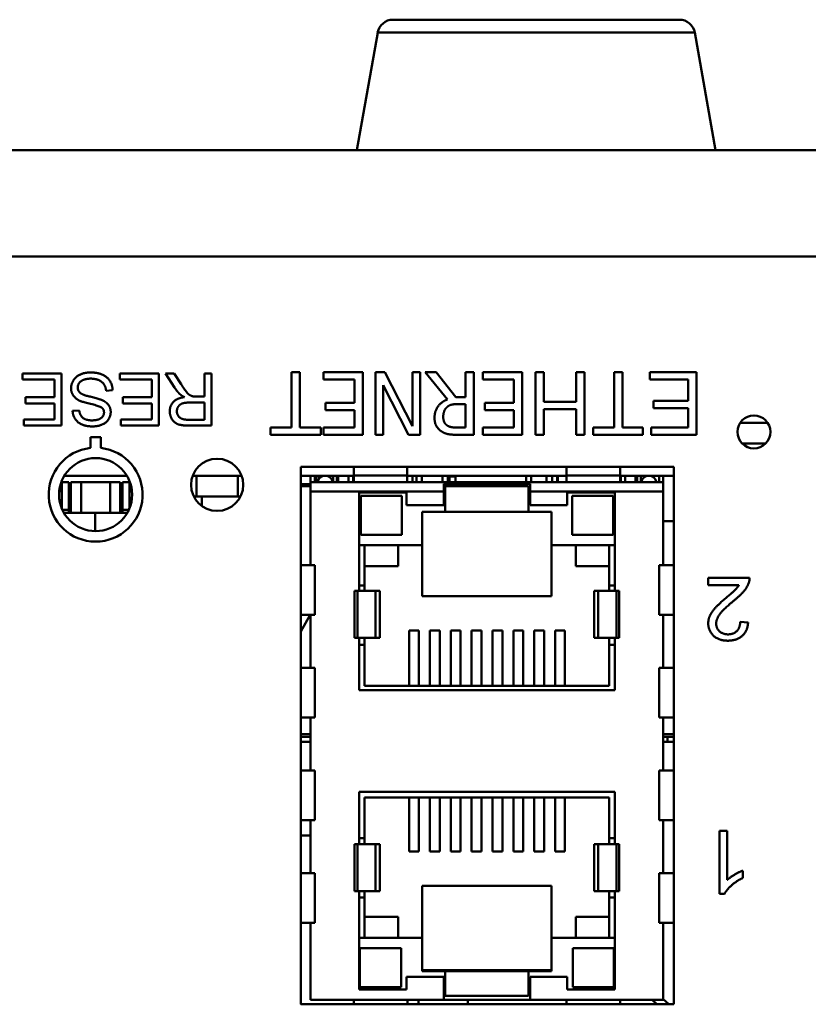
# Model space of a CAD drawing. Header units: inches. Extents: x 8.7 to 68.4, y -2.3 to 39.9.
# Tile 103 of 118: x 50.1 to 51.6, y 36.9 to 38.8. Entities that reach past the tile are written whole.
import ezdxf

# ---------------------------------------------------------------- set-up
doc = ezdxf.new("R2010")
doc.units = ezdxf.units.IN
doc.header["$MEASUREMENT"] = 0
doc.layers.add('Visible Edges(ROSSANSI)', color=7, linetype='Continuous', lineweight=50)
doc.layers.add('Visible Tangent Edges(ROSSANSI)', color=7, linetype='Continuous', lineweight=50)

msp = doc.modelspace()

# ---------------------------------------------------------------- linework, layer by layer
at = {"layer": 'Visible Edges(ROSSANSI)'}
for p, q in [((50.7748, 38.7646), (51.3233, 38.7646)), ((50.7453, 38.7398), (50.7056, 38.5146)), ((51.3529, 38.7398), (51.3926, 38.5146)), ((39.8391, 38.5146), (62.2591, 38.5146)), ((50.5802, 38.0892), (50.5802, 37.9834)), ((50.5961, 38.0892), (50.5802, 38.0892)), ((50.5961, 37.9834), (50.5961, 38.0892)), ((50.6417, 38.0892), (50.6417, 38.075)), ((50.7167, 38.0892), (50.6417, 38.0892)), ((50.7167, 37.9692), (50.7167, 38.0892)), ((50.741, 38.0892), (50.741, 37.9692)), ((50.7589, 38.0892), (50.741, 38.0892)), ((50.812, 37.9858), (50.7589, 38.0892)), ((50.812, 38.0892), (50.812, 37.9858)), ((50.8269, 38.0892), (50.812, 38.0892)), ((50.8269, 37.9692), (50.8269, 38.0892)), ((50.8364, 38.0892), (50.8791, 38.037)), ((50.8571, 38.0892), (50.8364, 38.0892)), ((50.8951, 38.0415), (50.8571, 38.0892)), ((50.9134, 38.0892), (50.9134, 38.0415)), ((50.9293, 38.0892), (50.9134, 38.0892)), ((50.9293, 37.9692), (50.9293, 38.0892)), ((50.9468, 38.0892), (50.9468, 38.075)), ((51.0219, 38.0892), (50.9468, 38.0892)), ((51.0219, 37.9692), (51.0219, 38.0892)), ((51.0476, 38.0892), (51.0476, 37.9692)), ((51.0635, 38.0892), (51.0476, 38.0892)), ((51.0635, 38.0327), (51.0635, 38.0892)), ((51.1257, 38.0892), (51.1257, 38.0327)), ((51.1416, 38.0892), (51.1257, 38.0892)), ((51.1416, 37.9692), (51.1416, 38.0892)), ((51.1982, 38.0892), (51.1982, 37.9834)), ((51.2141, 38.0892), (51.1982, 38.0892)), ((51.2141, 37.9834), (51.2141, 38.0892)), ((51.2665, 38.0892), (51.2665, 38.0751)), ((51.3562, 38.0892), (51.2665, 38.0892)), ((51.3562, 37.9692), (51.3562, 38.0892)), ((50.0647, 38.087), (50.0647, 38.0752)), ((50.1394, 38.087), (50.0647, 38.087)), ((50.0647, 38.0752), (50.1261, 38.0752)), ((50.1261, 38.0752), (50.1261, 38.0412)), ((50.1394, 37.987), (50.1394, 38.087)), ((50.2511, 38.087), (50.2511, 38.0752)), ((50.3258, 38.087), (50.2511, 38.087)), ((50.2511, 38.0752), (50.3126, 38.0752)), ((50.3126, 38.0752), (50.3126, 38.0412)), ((50.3258, 37.987), (50.3258, 38.087)), ((50.3388, 38.087), (50.3561, 38.0598)), ((50.3553, 38.087), (50.3388, 38.087)), ((50.3686, 38.0662), (50.3553, 38.087)), ((50.4136, 38.087), (50.4136, 38.0426)), ((50.4268, 38.087), (50.4136, 38.087)), ((50.4268, 37.987), (50.4268, 38.087)), ((50.6417, 38.075), (50.7008, 38.075)), ((50.7008, 38.075), (50.7008, 38.0305)), ((50.9468, 38.075), (51.0059, 38.075)), ((51.0059, 38.075), (51.0059, 38.0305)), ((51.2665, 38.0751), (51.3403, 38.0751)), ((51.3403, 38.0751), (51.3403, 38.0343)), ((50.2249, 38.0538), (50.2374, 38.0549)), ((50.7559, 38.0642), (50.8042, 37.9692)), ((50.7559, 37.9692), (50.7559, 38.0642)), ((50.0707, 38.0412), (50.0707, 38.0294)), ((50.1261, 38.0412), (50.0707, 38.0412)), ((50.2571, 38.0412), (50.2571, 38.0294)), ((50.3126, 38.0412), (50.2571, 38.0412)), ((50.4136, 38.0426), (50.3982, 38.0426)), ((50.9134, 38.0415), (50.8951, 38.0415)), ((51.1257, 38.0327), (51.0635, 38.0327)), ((51.2738, 38.0343), (51.2738, 38.0201)), ((51.3403, 38.0343), (51.2738, 38.0343)), ((50.0707, 38.0294), (50.1261, 38.0294)), ((50.1261, 38.0294), (50.1261, 37.9988)), ((50.1734, 38.0161), (50.1607, 38.0151)), ((50.2571, 38.0294), (50.3126, 38.0294)), ((50.3126, 38.0294), (50.3126, 37.9988)), ((50.3851, 38.0311), (50.4136, 38.0311)), ((50.4136, 38.0311), (50.4136, 37.9981)), ((50.6456, 38.0305), (50.6456, 38.0163)), ((50.7008, 38.0305), (50.6456, 38.0305)), ((50.6456, 38.0163), (50.7008, 38.0163)), ((50.7008, 38.0163), (50.7008, 37.9834)), ((50.8994, 38.0282), (50.9134, 38.0282)), ((50.9134, 38.0282), (50.9134, 37.983)), ((50.9508, 38.0305), (50.9508, 38.0163)), ((51.0059, 38.0305), (50.9508, 38.0305)), ((50.9508, 38.0163), (51.0059, 38.0163)), ((51.0059, 38.0163), (51.0059, 37.9834)), ((51.0635, 38.0185), (51.1257, 38.0185)), ((51.0635, 37.9692), (51.0635, 38.0185)), ((51.1257, 38.0185), (51.1257, 37.9692)), ((51.2738, 38.0201), (51.3403, 38.0201)), ((51.3403, 38.0201), (51.3403, 37.9834)), ((50.067, 37.9988), (50.067, 37.987)), ((50.1261, 37.9988), (50.067, 37.9988)), ((50.2534, 37.9988), (50.2534, 37.987)), ((50.3126, 37.9988), (50.2534, 37.9988)), ((50.4136, 37.9981), (50.3819, 37.9981)), ((50.067, 37.987), (50.1394, 37.987)), ((50.2534, 37.987), (50.3258, 37.987)), ((50.3825, 37.987), (50.4268, 37.987)), ((50.5399, 37.9834), (50.5399, 37.9692)), ((50.5802, 37.9834), (50.5399, 37.9834)), ((50.6364, 37.9834), (50.5961, 37.9834)), ((50.6364, 37.9692), (50.6364, 37.9834)), ((50.6417, 37.9834), (50.6417, 37.9692)), ((50.7008, 37.9834), (50.6417, 37.9834)), ((50.9134, 37.983), (50.8975, 37.983)), ((50.9468, 37.9834), (50.9468, 37.9692)), ((51.0059, 37.9834), (50.9468, 37.9834)), ((51.1585, 37.9834), (51.1585, 37.9692)), ((51.1982, 37.9834), (51.1585, 37.9834)), ((51.2536, 37.9834), (51.2141, 37.9834)), ((51.2536, 37.9692), (51.2536, 37.9834)), ((51.2693, 37.9834), (51.2693, 37.9692)), ((51.3403, 37.9834), (51.2693, 37.9834)), ((51.4398, 37.992), (51.4926, 37.992)), ((50.1948, 37.9646), (50.1948, 37.944)), ((50.2148, 37.9646), (50.1948, 37.9646)), ((50.2148, 37.944), (50.2148, 37.9646)), ((50.5399, 37.9692), (50.6364, 37.9692)), ((50.6417, 37.9692), (50.7167, 37.9692)), ((50.741, 37.9692), (50.7559, 37.9692)), ((50.8042, 37.9692), (50.8269, 37.9692)), ((50.8984, 37.9692), (50.9293, 37.9692)), ((50.9468, 37.9692), (51.0219, 37.9692)), ((51.0476, 37.9692), (51.0635, 37.9692)), ((51.1257, 37.9692), (51.1416, 37.9692)), ((51.1585, 37.9692), (51.2536, 37.9692)), ((51.2693, 37.9692), (51.3562, 37.9692)), ((51.4438, 37.9526), (51.4886, 37.9526)), ((50.5978, 36.8781), (50.5978, 37.9081)), ((50.5978, 37.9081), (51.3128, 37.9081)), ((50.6995, 37.9081), (50.6995, 37.8913)), ((50.8019, 37.9081), (50.8019, 37.8913)), ((51.1074, 37.9081), (51.1074, 37.8913)), ((51.2097, 37.9081), (51.2097, 37.8913)), ((51.3128, 37.9081), (51.3128, 36.8781)), ((50.2649, 37.8906), (50.1448, 37.8906)), ((50.4846, 37.8906), (50.3906, 37.8906)), ((50.3982, 37.8512), (50.3982, 37.8906)), ((50.477, 37.8906), (50.477, 37.8512)), ((50.6995, 37.8906), (50.5978, 37.8906)), ((50.6168, 37.8785), (50.6168, 37.8906)), ((50.6247, 37.8906), (50.6247, 37.8785)), ((50.6276, 37.8906), (50.6276, 37.8785)), ((50.6326, 37.8906), (50.6326, 37.8846)), ((50.6506, 37.8906), (50.6506, 37.8893)), ((50.6599, 37.8785), (50.6599, 37.8906)), ((50.667, 37.8785), (50.667, 37.8906)), ((50.6698, 37.8785), (50.6698, 37.8906)), ((50.6895, 37.8785), (50.6895, 37.8906)), ((50.6981, 37.8785), (50.6981, 37.8906)), ((50.6995, 37.8785), (50.6995, 37.8913)), ((50.8019, 37.8785), (50.8019, 37.8913)), ((51.1074, 37.8906), (50.8019, 37.8906)), ((50.8118, 37.8906), (50.8118, 37.8785)), ((50.8198, 37.8785), (50.8198, 37.8906)), ((50.8296, 37.8785), (50.8296, 37.8906)), ((50.8698, 37.8785), (50.8698, 37.8906)), ((50.8796, 37.8785), (50.8796, 37.8906)), ((50.8828, 37.8906), (50.8828, 37.8785)), ((50.8946, 37.8906), (50.8946, 37.8785)), ((51.0296, 37.8785), (51.0296, 37.8906)), ((51.0395, 37.8785), (51.0395, 37.8906)), ((51.0686, 37.8906), (51.0686, 37.8785)), ((51.0796, 37.8785), (51.0796, 37.8906)), ((51.0895, 37.8785), (51.0895, 37.8906)), ((51.0906, 37.8906), (51.0906, 37.8785)), ((51.1074, 37.8785), (51.1074, 37.8913)), ((51.2097, 37.8785), (51.2097, 37.8913)), ((51.3128, 37.8906), (51.2097, 37.8906)), ((51.2111, 37.8785), (51.2111, 37.8906)), ((51.2198, 37.8785), (51.2198, 37.8906)), ((51.2395, 37.8785), (51.2395, 37.8906)), ((51.2422, 37.8785), (51.2422, 37.8906)), ((51.2493, 37.8785), (51.2493, 37.8906)), ((51.2556, 37.8906), (51.2556, 37.8875)), ((51.2576, 37.8888), (51.2576, 37.8906)), ((51.2649, 37.8906), (51.2649, 37.8906)), ((51.2845, 37.8906), (51.2845, 37.8785)), ((51.2924, 37.8906), (51.2924, 37.8785)), ((50.1391, 37.8788), (50.1398, 37.8788)), ((50.1398, 37.8788), (50.1398, 37.8806)), ((50.1398, 37.8788), (50.1536, 37.8788)), ((50.1536, 37.8256), (50.1536, 37.8788)), ((50.1576, 37.8788), (50.1772, 37.8788)), ((50.1576, 37.8197), (50.1576, 37.8788)), ((50.2324, 37.8788), (50.1772, 37.8788)), ((50.1772, 37.8788), (50.1772, 37.8197)), ((50.2324, 37.8788), (50.252, 37.8788)), ((50.2324, 37.8197), (50.2324, 37.8788)), ((50.252, 37.8788), (50.252, 37.8197)), ((50.2698, 37.8788), (50.256, 37.8788)), ((50.256, 37.8788), (50.256, 37.8256)), ((50.2698, 37.8807), (50.2698, 37.8788)), ((50.2698, 37.8788), (50.2705, 37.8788)), ((50.5978, 37.8746), (50.6168, 37.8746)), ((50.5978, 37.8706), (50.6168, 37.8706)), ((50.6006, 37.8746), (50.6006, 37.8706)), ((50.6168, 37.8785), (51.2924, 37.8785)), ((50.6168, 37.8785), (50.6168, 37.8608)), ((51.0373, 37.8755), (50.8719, 37.8755)), ((50.8719, 37.8755), (50.8719, 37.8608)), ((50.8747, 37.8707), (50.8747, 37.8217)), ((51.0345, 37.8707), (50.8747, 37.8707)), ((51.0345, 37.8217), (51.0345, 37.8707)), ((51.0373, 37.8608), (51.0373, 37.8755)), ((51.2924, 37.8608), (51.2924, 37.8785)), ((50.1398, 37.8611), (50.1351, 37.8611)), ((50.1354, 37.8611), (50.1351, 37.8611)), ((50.1398, 37.8393), (50.1398, 37.8611)), ((50.2698, 37.8611), (50.2698, 37.8393)), ((50.2745, 37.8611), (50.2698, 37.8611)), ((50.2745, 37.8611), (50.2742, 37.8611)), ((50.3982, 37.8512), (50.3928, 37.8512)), ((50.477, 37.8512), (50.3982, 37.8512)), ((50.4082, 37.833), (50.4082, 37.8512)), ((50.4824, 37.8512), (50.477, 37.8512)), ((50.6168, 37.8608), (50.6168, 37.7197)), ((50.7095, 37.8588), (50.7095, 37.6702)), ((50.8007, 37.8588), (50.7095, 37.8588)), ((50.7127, 37.8524), (50.7914, 37.8524)), ((50.7127, 37.7776), (50.7127, 37.8524)), ((50.7914, 37.7776), (50.7914, 37.8524)), ((50.8007, 37.8344), (50.8007, 37.8588)), ((50.8719, 37.8608), (50.8719, 37.8344)), ((51.0373, 37.8608), (51.0373, 37.8344)), ((51.1086, 37.8588), (51.1086, 37.8344)), ((51.1997, 37.8588), (51.1086, 37.8588)), ((51.1178, 37.8524), (51.1965, 37.8524)), ((51.1178, 37.7776), (51.1178, 37.8524)), ((51.1965, 37.7776), (51.1965, 37.8524)), ((51.1997, 37.6702), (51.1997, 37.8588)), ((51.2924, 37.7197), (51.2924, 37.8608)), ((50.1398, 37.8393), (50.1365, 37.8393)), ((50.1398, 37.8359), (50.1398, 37.8393)), ((50.1398, 37.8286), (50.1398, 37.8359)), ((50.1536, 37.8256), (50.1536, 37.8197)), ((50.1546, 37.8256), (50.1536, 37.8256)), ((50.1576, 37.8315), (50.1546, 37.8256)), ((50.255, 37.8256), (50.252, 37.8315)), ((50.256, 37.8256), (50.255, 37.8256)), ((50.256, 37.8197), (50.256, 37.8256)), ((50.2731, 37.8393), (50.2698, 37.8393)), ((50.2698, 37.8393), (50.2698, 37.8359)), ((50.2698, 37.8285), (50.2698, 37.8359)), ((50.8719, 37.8344), (50.8007, 37.8344)), ((51.1086, 37.8344), (51.0373, 37.8344)), ((50.1536, 37.8197), (50.1441, 37.8197)), ((50.1576, 37.8197), (50.1536, 37.8197)), ((50.1772, 37.8197), (50.1576, 37.8197)), ((50.2324, 37.8197), (50.1772, 37.8197)), ((50.2038, 37.7846), (50.2038, 37.8197)), ((50.252, 37.8197), (50.2324, 37.8197)), ((50.256, 37.8197), (50.252, 37.8197)), ((50.2655, 37.8197), (50.256, 37.8197)), ((50.8306, 37.8217), (50.8306, 37.7575)), ((50.8747, 37.8217), (50.8306, 37.8217)), ((51.0345, 37.8217), (50.8747, 37.8217)), ((51.0786, 37.8217), (51.0345, 37.8217)), ((51.0786, 37.7575), (51.0786, 37.8217)), ((51.3128, 37.804), (51.2924, 37.804)), ((50.7914, 37.7776), (50.7127, 37.7776)), ((51.1965, 37.7776), (51.1178, 37.7776)), ((50.7095, 37.7575), (50.8306, 37.7575)), ((50.7202, 37.7575), (50.7202, 37.6804)), ((50.7845, 37.7174), (50.7845, 37.7575)), ((50.8306, 37.7575), (50.8306, 37.6603)), ((51.0786, 37.7575), (51.1997, 37.7575)), ((51.0786, 37.7575), (51.0786, 37.6603)), ((51.1247, 37.7575), (51.1247, 37.7174)), ((51.1891, 37.6804), (51.1891, 37.7575)), ((50.6168, 37.7197), (50.5978, 37.7197)), ((50.6168, 37.7197), (50.6247, 37.7197)), ((50.6247, 37.7197), (50.6247, 37.6244)), ((50.7202, 37.7174), (50.7845, 37.7174)), ((51.1247, 37.7174), (51.1891, 37.7174)), ((51.2845, 37.7197), (51.2845, 37.6244)), ((51.2924, 37.7197), (51.2845, 37.7197)), ((51.3128, 37.7197), (51.2924, 37.7197)), ((51.4579, 37.6952), (51.3786, 37.6952)), ((51.3786, 37.6952), (51.3786, 37.681)), ((50.7202, 37.6804), (50.7095, 37.6804)), ((50.7202, 37.6702), (50.7202, 37.6804)), ((51.1997, 37.6804), (51.1891, 37.6804)), ((51.1891, 37.6702), (51.1891, 37.6804)), ((51.3786, 37.681), (51.4374, 37.681)), ((50.7011, 37.6702), (50.7011, 37.58)), ((50.7095, 37.6702), (50.7011, 37.6702)), ((50.7413, 37.6702), (50.7095, 37.6702)), ((50.7413, 37.6702), (50.7492, 37.6702)), ((50.7492, 37.6702), (50.7492, 37.58)), ((50.8306, 37.6603), (51.0786, 37.6603)), ((51.1601, 37.6702), (51.1679, 37.6702)), ((51.1601, 37.6702), (51.1601, 37.58)), ((51.1997, 37.6702), (51.1679, 37.6702)), ((51.2082, 37.6702), (51.1997, 37.6702)), ((51.2082, 37.58), (51.2082, 37.6702)), ((50.6162, 37.6244), (50.5978, 37.5927)), ((50.6168, 37.6244), (50.5978, 37.6244)), ((50.6168, 37.6244), (50.6247, 37.6244)), ((50.6168, 37.6244), (50.6168, 37.5229)), ((51.2924, 37.6244), (51.2845, 37.6244)), ((51.2924, 37.5229), (51.2924, 37.6244)), ((51.3128, 37.6244), (51.2924, 37.6244)), ((51.4551, 37.6094), (51.4399, 37.611)), ((50.7011, 37.58), (50.7095, 37.58)), ((50.7095, 37.58), (50.7095, 37.48)), ((50.7413, 37.58), (50.7095, 37.58)), ((50.7202, 37.5666), (50.7202, 37.58)), ((50.7413, 37.58), (50.7492, 37.58)), ((50.8053, 37.5945), (50.8242, 37.5945)), ((50.8053, 37.5945), (50.8053, 37.4886)), ((50.8242, 37.5945), (50.8242, 37.4886)), ((50.8453, 37.5945), (50.8642, 37.5945)), ((50.8453, 37.5945), (50.8453, 37.4886)), ((50.8642, 37.5945), (50.8642, 37.4886)), ((50.8853, 37.5945), (50.9042, 37.5945)), ((50.8853, 37.5945), (50.8853, 37.4886)), ((50.9042, 37.5945), (50.9042, 37.4886)), ((50.9253, 37.5945), (50.9442, 37.5945)), ((50.9253, 37.5945), (50.9253, 37.4886)), ((50.9442, 37.5945), (50.9442, 37.4886)), ((50.9653, 37.5945), (50.9842, 37.5945)), ((50.9653, 37.5945), (50.9653, 37.4886)), ((50.9842, 37.5945), (50.9842, 37.4886)), ((51.0053, 37.5945), (51.0242, 37.5945)), ((51.0053, 37.5945), (51.0053, 37.4886)), ((51.0242, 37.5945), (51.0242, 37.4886)), ((51.0453, 37.5945), (51.0642, 37.5945)), ((51.0453, 37.5945), (51.0453, 37.4886)), ((51.0642, 37.5945), (51.0642, 37.4886)), ((51.0853, 37.5945), (51.1042, 37.5945)), ((51.0853, 37.5945), (51.0853, 37.4886)), ((51.1042, 37.5945), (51.1042, 37.4886)), ((51.1601, 37.58), (51.1679, 37.58)), ((51.1997, 37.58), (51.1679, 37.58)), ((51.1891, 37.5666), (51.1891, 37.58)), ((51.1997, 37.58), (51.2082, 37.58)), ((51.1997, 37.48), (51.1997, 37.58)), ((50.7202, 37.5666), (50.7095, 37.5666)), ((50.7202, 37.5666), (50.7202, 37.4886)), ((51.1997, 37.5666), (51.1891, 37.5666)), ((51.1891, 37.4886), (51.1891, 37.5666)), ((50.6168, 37.5229), (50.5978, 37.5229)), ((50.6168, 37.5229), (50.6247, 37.5229)), ((50.6247, 37.5229), (50.6247, 37.4276)), ((51.2845, 37.5229), (51.2845, 37.4276)), ((51.2924, 37.5229), (51.2845, 37.5229)), ((51.3128, 37.5229), (51.2924, 37.5229)), ((50.7202, 37.4886), (51.1891, 37.4886)), ((50.7095, 37.48), (51.1997, 37.48)), ((50.6168, 37.4276), (50.5978, 37.4276)), ((50.6168, 37.4276), (50.6247, 37.4276)), ((50.6168, 37.4276), (50.6168, 37.326)), ((51.2924, 37.4276), (51.2845, 37.4276)), ((51.2924, 37.326), (51.2924, 37.4276)), ((51.3128, 37.4276), (51.2924, 37.4276)), ((50.5978, 37.3956), (50.6168, 37.3956)), ((50.6168, 37.3906), (50.5978, 37.3906)), ((51.2924, 37.3956), (51.3128, 37.3956)), ((51.3006, 37.3906), (51.2924, 37.3906)), ((51.3006, 37.3906), (51.3128, 37.3906)), ((51.3006, 37.3808), (51.3006, 37.3906)), ((50.6168, 37.3808), (50.5978, 37.3808)), ((51.3006, 37.3808), (51.2924, 37.3808)), ((51.3006, 37.3808), (51.3128, 37.3808)), ((50.6168, 37.326), (50.5978, 37.326)), ((50.6168, 37.326), (50.6247, 37.326)), ((50.6247, 37.326), (50.6247, 37.2307)), ((51.2845, 37.326), (51.2845, 37.2307)), ((51.2924, 37.326), (51.2845, 37.326)), ((51.3128, 37.326), (51.2924, 37.326)), ((50.7095, 37.2851), (50.7095, 37.1851)), ((51.1997, 37.2851), (50.7095, 37.2851)), ((51.1997, 37.1851), (51.1997, 37.2851)), ((50.7202, 37.2745), (50.7202, 37.1965)), ((51.1891, 37.2745), (50.7202, 37.2745)), ((50.8053, 37.2745), (50.8053, 37.1708)), ((50.8242, 37.2745), (50.8242, 37.1708)), ((50.8453, 37.2745), (50.8453, 37.1708)), ((50.8642, 37.2745), (50.8642, 37.1708)), ((50.8853, 37.2745), (50.8853, 37.1708)), ((50.9042, 37.2745), (50.9042, 37.1708)), ((50.9253, 37.2745), (50.9253, 37.1708)), ((50.9442, 37.2745), (50.9442, 37.1708)), ((50.9653, 37.2745), (50.9653, 37.1708)), ((50.9842, 37.2745), (50.9842, 37.1708)), ((51.0053, 37.2745), (51.0053, 37.1708)), ((51.0242, 37.2745), (51.0242, 37.1708)), ((51.0453, 37.2745), (51.0453, 37.1708)), ((51.0642, 37.2745), (51.0642, 37.1708)), ((51.0853, 37.2745), (51.0853, 37.1708)), ((51.1042, 37.2745), (51.1042, 37.1708)), ((51.1891, 37.1965), (51.1891, 37.2745)), ((50.6168, 37.2307), (50.5978, 37.2307)), ((50.6168, 37.2307), (50.6247, 37.2307)), ((50.6168, 37.2307), (50.6168, 37.1292)), ((51.2924, 37.2307), (51.2845, 37.2307)), ((51.2924, 37.1292), (51.2924, 37.2307)), ((51.3128, 37.2307), (51.2924, 37.2307)), ((51.4005, 37.2102), (51.4005, 37.0898)), ((51.4152, 37.2102), (51.4005, 37.2102)), ((51.4152, 37.1164), (51.4152, 37.2102)), ((50.6168, 37.2015), (50.5978, 37.2015)), ((50.7011, 37.1851), (50.7011, 37.095)), ((50.7095, 37.1851), (50.7011, 37.1851)), ((50.7202, 37.1965), (50.7095, 37.1965)), ((50.7413, 37.1851), (50.7095, 37.1851)), ((50.7202, 37.1965), (50.7202, 37.1851)), ((50.7413, 37.1851), (50.7492, 37.1851)), ((50.7492, 37.1851), (50.7492, 37.095)), ((51.1601, 37.1851), (51.1679, 37.1851)), ((51.1601, 37.1851), (51.1601, 37.095)), ((51.1997, 37.1851), (51.1679, 37.1851)), ((51.1997, 37.1965), (51.1891, 37.1965)), ((51.1891, 37.1965), (51.1891, 37.1851)), ((51.2082, 37.1851), (51.1997, 37.1851)), ((51.2082, 37.095), (51.2082, 37.1851)), ((50.8053, 37.1708), (50.8242, 37.1708)), ((50.8453, 37.1708), (50.8642, 37.1708)), ((50.8853, 37.1708), (50.9042, 37.1708)), ((50.9253, 37.1708), (50.9442, 37.1708)), ((50.9653, 37.1708), (50.9842, 37.1708)), ((51.0053, 37.1708), (51.0242, 37.1708)), ((51.0453, 37.1708), (51.0642, 37.1708)), ((51.0853, 37.1708), (51.1042, 37.1708)), ((50.6168, 37.1292), (50.5978, 37.1292)), ((50.6168, 37.1292), (50.6247, 37.1292)), ((50.6247, 37.1292), (50.6247, 37.0339)), ((51.2845, 37.1292), (51.2845, 37.0339)), ((51.2924, 37.1292), (51.2845, 37.1292)), ((51.3128, 37.1292), (51.2924, 37.1292)), ((51.4447, 37.1199), (51.4447, 37.1341)), ((50.7011, 37.095), (50.7095, 37.095)), ((50.7095, 37.095), (50.7095, 36.9064)), ((50.7413, 37.095), (50.7095, 37.095)), ((50.7202, 37.095), (50.7202, 37.0827)), ((50.7413, 37.095), (50.7492, 37.095)), ((50.8306, 37.1049), (50.8306, 37.0056)), ((51.0786, 37.1049), (50.8306, 37.1049)), ((51.0786, 37.0056), (51.0786, 37.1049)), ((51.1601, 37.095), (51.1679, 37.095)), ((51.1997, 37.095), (51.1679, 37.095)), ((51.1891, 37.095), (51.1891, 37.0827)), ((51.1997, 37.095), (51.2082, 37.095)), ((51.1997, 36.9064), (51.1997, 37.095)), ((51.4005, 37.0898), (51.41, 37.0898)), ((50.7202, 37.0827), (50.7095, 37.0827)), ((50.7202, 37.0827), (50.7202, 37.0056)), ((51.1997, 37.0827), (51.1891, 37.0827)), ((51.1891, 37.0056), (51.1891, 37.0827)), ((50.6168, 37.0339), (50.5978, 37.0339)), ((50.6168, 37.0339), (50.6247, 37.0339)), ((50.6168, 37.0339), (50.6168, 36.8866)), ((50.7845, 37.0457), (50.7202, 37.0457)), ((50.7845, 37.0056), (50.7845, 37.0457)), ((51.1891, 37.0457), (51.1247, 37.0457)), ((51.1247, 37.0457), (51.1247, 37.0056)), ((51.2924, 37.0339), (51.2845, 37.0339)), ((51.2924, 36.8866), (51.2924, 37.0339)), ((51.3128, 37.0339), (51.2924, 37.0339)), ((50.8306, 37.0056), (50.7095, 37.0056)), ((50.8306, 37.0056), (50.8306, 36.9414)), ((51.1997, 37.0056), (51.0786, 37.0056)), ((51.0786, 36.9414), (51.0786, 37.0056)), ((50.7113, 36.9855), (50.7113, 36.9107)), ((50.7113, 36.9855), (50.79, 36.9855)), ((50.79, 36.9855), (50.79, 36.9107)), ((51.1192, 36.9855), (51.1979, 36.9855)), ((51.1192, 36.9855), (51.1192, 36.9107)), ((51.1979, 36.9855), (51.1979, 36.9107)), ((50.8306, 36.9435), (51.0786, 36.9435)), ((50.8306, 36.9414), (50.8747, 36.9414)), ((50.8747, 36.9414), (50.8747, 36.8945)), ((50.8747, 36.9414), (51.0345, 36.9414)), ((51.0345, 36.9414), (51.0786, 36.9414)), ((51.0345, 36.8945), (51.0345, 36.9414)), ((50.8007, 36.9308), (50.8719, 36.9308)), ((50.8007, 36.9064), (50.8007, 36.9308)), ((50.8719, 36.8866), (50.8719, 36.9308)), ((51.0373, 36.9308), (51.1086, 36.9308)), ((51.0373, 36.8866), (51.0373, 36.9308)), ((51.1086, 36.9308), (51.1086, 36.9064)), ((50.7095, 36.9064), (50.8007, 36.9064)), ((50.79, 36.9107), (50.7113, 36.9107)), ((51.1086, 36.9064), (51.1997, 36.9064)), ((51.1979, 36.9107), (51.1192, 36.9107)), ((50.6168, 36.8866), (50.8719, 36.8866)), ((50.6995, 36.8781), (50.6995, 36.8866)), ((50.8023, 36.8781), (50.8023, 36.8866)), ((50.8232, 36.8866), (50.8232, 36.8781)), ((51.0373, 36.8866), (50.8719, 36.8866)), ((50.8747, 36.8945), (51.0345, 36.8945)), ((50.9182, 36.8866), (50.9182, 36.8781)), ((51.0373, 36.8866), (51.2924, 36.8866)), ((51.107, 36.8781), (51.107, 36.8866)), ((51.2097, 36.8781), (51.2097, 36.8866)), ((51.271, 36.8866), (51.2801, 36.8781)), ((51.303, 36.8781), (51.2924, 36.8881)), ((51.3128, 36.8781), (50.5978, 36.8781))]:
    msp.add_line(p, q, dxfattribs=at)
for centre, radius in [((51.4662, 37.9748), 0.0315), ((50.2048, 37.8546), 0.07), ((50.4376, 37.8734), 0.05)]:
    msp.add_circle(centre, radius, dxfattribs=at)
for centre, radius, start, end in [((50.7748, 38.7346), 0.03, 90, 170), ((51.3233, 38.7346), 0.03, 10, 90), ((50.2048, 37.8546), 0.09, 96.3794, 83.6206), ((50.6446, 37.8756), 0.015, 11.1722, 168.8278), ((51.2647, 37.8756), 0.015, 11.1722, 168.8278)]:
    msp.add_arc(centre, radius, start, end, dxfattribs=at)
for points in [[(50.1947, 38.0887), (50.1841, 38.0887), (50.1669, 38.0808), (50.1578, 38.0667), (50.1578, 38.0587)], [(50.2374, 38.0549), (50.2371, 38.0649), (50.2267, 38.0808), (50.2084, 38.0887), (50.1947, 38.0887)], [(50.1705, 38.0599), (50.1705, 38.0645), (50.1761, 38.0724), (50.1878, 38.0769), (50.1953, 38.0769)], [(50.1953, 38.0769), (50.2039, 38.0769), (50.2175, 38.0709), (50.224, 38.0613), (50.2249, 38.0538)], [(50.1578, 38.0587), (50.1578, 38.0507), (50.1661, 38.0384), (50.1748, 38.0343)], [(50.1822, 38.0458), (50.1759, 38.0481), (50.1705, 38.0552), (50.1705, 38.0599)], [(50.3561, 38.0598), (50.3613, 38.0518), (50.3671, 38.0465)], [(50.3908, 38.043), (50.3878, 38.0438), (50.3818, 38.0477), (50.3744, 38.0572), (50.3686, 38.0662)], [(50.1748, 38.0343), (50.1808, 38.0316), (50.2132, 38.0243), (50.2171, 38.0209)], [(50.2195, 38.0346), (50.2139, 38.0376), (50.1863, 38.0442), (50.1822, 38.0458)], [(50.2337, 38.0129), (50.2337, 38.0197), (50.2267, 38.0308), (50.2195, 38.0346)], [(50.375, 38.0415), (50.3607, 38.0395), (50.3469, 38.025), (50.3469, 38.0143)], [(50.3671, 38.0465), (50.3698, 38.044), (50.375, 38.0415)], [(50.3982, 38.0426), (50.3931, 38.0426), (50.3908, 38.043)], [(50.8791, 38.037), (50.8676, 38.0327), (50.8542, 38.0149), (50.8542, 38.0018)], [(50.1607, 38.0151), (50.161, 38.0064), (50.1703, 37.9924), (50.1873, 37.9853), (50.1984, 37.9853)], [(50.1978, 37.9969), (50.1863, 37.9969), (50.1744, 38.0066), (50.1734, 38.0161)], [(50.2171, 38.0209), (50.2209, 38.0174), (50.2209, 38.0119)], [(50.3469, 38.0143), (50.3469, 38.0061), (50.3552, 37.9924), (50.3691, 37.987), (50.3825, 37.987)], [(50.3605, 38.0143), (50.3605, 38.0191), (50.3658, 38.0274), (50.3761, 38.0311), (50.3851, 38.0311)], [(50.3819, 37.9981), (50.3708, 37.9981), (50.3605, 38.0072), (50.3605, 38.0143)], [(50.8709, 38.0031), (50.8709, 38.0093), (50.8742, 38.0186), (50.8777, 38.0219)], [(50.8777, 38.0219), (50.8815, 38.0257), (50.8924, 38.0282), (50.8994, 38.0282)], [(50.2209, 38.0119), (50.2209, 38.0058), (50.2099, 37.9969), (50.1978, 37.9969)], [(50.1984, 37.9853), (50.2085, 37.9853), (50.2251, 37.9921), (50.2337, 38.0052), (50.2337, 38.0129)], [(50.8542, 38.0018), (50.8542, 37.9924), (50.8615, 37.9796), (50.8678, 37.9756)], [(50.8784, 37.9871), (50.8746, 37.9898), (50.8709, 37.9978), (50.8709, 38.0031)], [(50.8678, 37.9756), (50.8742, 37.9715), (50.8881, 37.9692), (50.8984, 37.9692)], [(50.8975, 37.983), (50.8909, 37.983), (50.8818, 37.9849), (50.8784, 37.9871)], [(51.4561, 37.685), (51.458, 37.6899), (51.4579, 37.6952)], [(51.4374, 37.681), (51.4349, 37.677), (51.4274, 37.6691), (51.4141, 37.658)], [(51.4271, 37.6509), (51.4397, 37.6612), (51.4531, 37.6768), (51.4561, 37.685)], [(51.4141, 37.658), (51.3983, 37.6446), (51.3846, 37.6292), (51.3787, 37.6153), (51.3787, 37.6081)], [(51.3939, 37.6077), (51.3939, 37.6161), (51.4076, 37.6348), (51.4271, 37.6509)], [(51.3787, 37.6081), (51.3787, 37.5939), (51.3989, 37.5748), (51.4161, 37.5748)], [(51.4165, 37.5869), (51.4065, 37.5869), (51.3939, 37.5989), (51.3939, 37.6077)], [(51.4161, 37.5748), (51.4333, 37.5748), (51.4536, 37.5925), (51.4551, 37.6094)], [(51.4399, 37.611), (51.4398, 37.5997), (51.4271, 37.5869), (51.4165, 37.5869)], [(51.4447, 37.1341), (51.4378, 37.1316), (51.4205, 37.1214), (51.4152, 37.1164)], [(51.41, 37.0898), (51.4139, 37.0975), (51.4323, 37.1141), (51.4447, 37.1199)]]:
    msp.add_open_spline(points, degree=2, dxfattribs=at)
at = {"layer": 'Visible Tangent Edges(ROSSANSI)'}
for p, q in [((51.3529, 38.7398), (50.7453, 38.7398)), ((39.8391, 38.3108), (62.2591, 38.3108)), ((50.8019, 37.8913), (50.6995, 37.8913)), ((50.8828, 37.8896), (50.8946, 37.8896)), ((51.2097, 37.8913), (51.1074, 37.8913)), ((50.1357, 37.8654), (50.1357, 37.8611)), ((50.1398, 37.8611), (50.1398, 37.8788)), ((50.2698, 37.8611), (50.2698, 37.8788)), ((50.2739, 37.8657), (50.2739, 37.8611)), ((50.8719, 37.8608), (50.6168, 37.8608)), ((51.2924, 37.8608), (51.0373, 37.8608)), ((50.1536, 37.8256), (50.1411, 37.8256)), ((50.256, 37.8256), (50.2686, 37.8256)), ((50.7063, 37.6702), (50.7063, 37.58)), ((50.7413, 37.6702), (50.7413, 37.58)), ((51.1679, 37.6702), (51.1679, 37.58)), ((51.203, 37.6702), (51.203, 37.58)), ((50.7063, 37.1851), (50.7063, 37.095)), ((50.7413, 37.1851), (50.7413, 37.095)), ((51.1679, 37.1851), (51.1679, 37.095)), ((51.203, 37.1851), (51.203, 37.095))]:
    msp.add_line(p, q, dxfattribs=at)
msp.add_ellipse((50.6558, 36.913), major_axis=(-0.105, 0), ratio=0.389928, start_param=0.986698, end_param=1.021173, dxfattribs=at)

doc.saveas('drawing.dxf')
